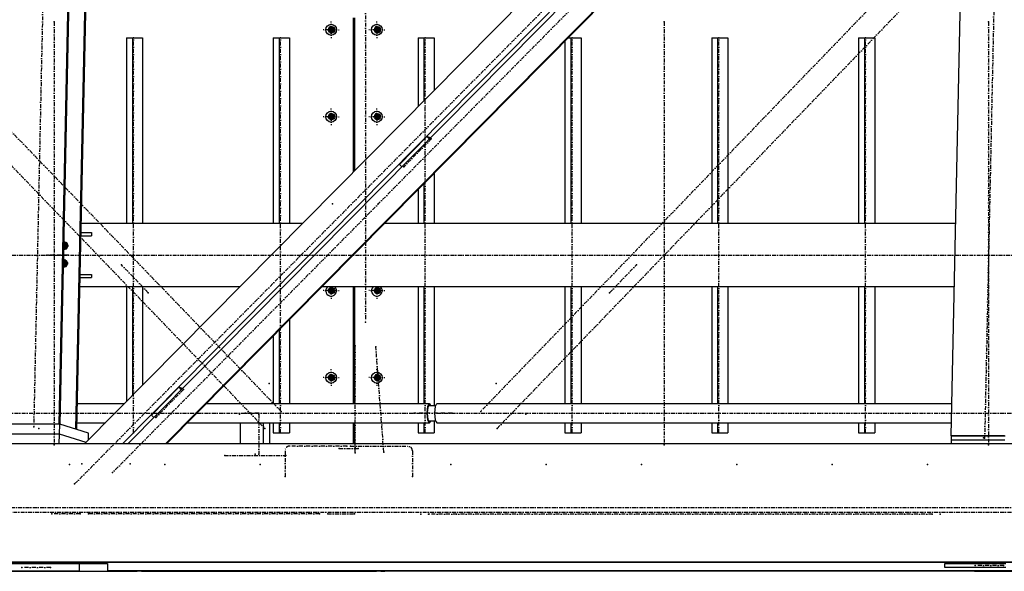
# Model space of a CAD drawing. Header units: millimetres. Extents: x 5305 to 84145, y 9066 to 76599.
# Tile 29 of 158: x 29335 to 31827, y 13103 to 14498. Entities that reach past the tile are written whole.
import ezdxf

# ---------------------------------------------------------------- set-up
doc = ezdxf.new("R2010")
doc.units = ezdxf.units.MM
doc.linetypes.add('STRICHPUNKT2', pattern=[18.5, 10, -4, 0.5, -4])
for name, color, linetype in [('01', 1, 'Continuous'), ('Kante-Höft', 7, 'Continuous'), ('Mitte-Höft', 1, 'Continuous')]:
    doc.layers.add(name, color=color, linetype=linetype)

# ---------------------------------------------------------------- blocks, each defined once
blk = doc.blocks.new('Stahlbau DS')
at = {"layer": 'Kante-Höft'}
for p, q in [((22146.1, -2257.2), (22243.1, 2281.3)), ((19888.6, -2227.3), (19984.3, 2251.4)), ((19891.1, -2228.1), (19986.8, 2250.7)), ((19930.8, -2240.4), (20026.5, 2238.3)), ((19933.3, -2241.2), (20029, 2237.5)), ((22179.1, -27.5), (19952.8, -2277.2)), ((22192, -111), (20048.4, -2277.2)), ((22191.7, -125.1), (20062, -2277.2)), ((22189.6, -223.8), (20157.6, -2277.2)), ((22189.5, -226.3), (20159.9, -2277.2)), ((20576.5, -1229.7), (20574.2, -1220.7)), ((20576.5, -1220.7), (20576.5, -1238.7)), ((20632.8, -1199.7), (20632.8, -1590.1)), ((20634.4, -1588.5), (20634.4, -1199.7)), ((20636.6, -1586.2), (20636.6, -1199.7)), ((20692.3, -1229.7), (20690, -1220.7)), ((20692.3, -1220.7), (20692.3, -1238.7)), ((20576.5, -1229.7), (20565.5, -1229.7)), ((20567.9, -1229.7), (20585.2, -1229.7)), ((20576.5, -1229.7), (20574.2, -1238.7)), ((20575, -1229.7), (20584.7, -1229.7)), ((20575, -1229.7), (20584.7, -1229.7)), ((20576.3, -1229.7), (20584.7, -1229.7)), ((20576.5, -1229.7), (20582.9, -1229.7)), ((20582.2, -1224.6), (20582.2, -1234.9)), ((20582.3, -1234.8), (20582.3, -1224.7)), ((20582.4, -1224.8), (20582.4, -1234.7)), ((20692.3, -1229.7), (20681.3, -1229.7)), ((20683.7, -1229.7), (20701, -1229.7)), ((20692.3, -1229.7), (20690, -1238.7)), ((20690.8, -1229.7), (20700.5, -1229.7)), ((20690.8, -1229.7), (20700.5, -1229.7)), ((20691.8, -1233.3), (20691.8, -1226.1)), ((20692.1, -1229.7), (20700.5, -1229.7)), ((20692.3, -1229.7), (20698.7, -1229.7)), ((20698, -1224.6), (20698, -1234.9)), ((20698.2, -1224.8), (20698.2, -1234.7)), ((20058.8, -1249.7), (20058.8, -1719.7)), ((20058.8, -1249.7), (20073.7, -1249.7)), ((20073.7, -1249.7), (20073.7, -1719.7)), ((20073.7, -1249.7), (20099.7, -1249.7)), ((20099.7, -1249.7), (20099.7, -1719.7)), ((20430.3, -1249.7), (20430.3, -1719.7)), ((20430.3, -1249.7), (20445.2, -1249.7)), ((20445.2, -1249.7), (20445.2, -1719.7)), ((20445.2, -1249.7), (20471.3, -1249.7)), ((20471.3, -1249.7), (20471.3, -1719.7)), ((20797, -1249.7), (20797, -1424.1)), ((20797, -1249.7), (20811.9, -1249.7)), ((20811.9, -1249.7), (20811.9, -1409)), ((20811.9, -1249.7), (20838, -1249.7)), ((20838, -1249.7), (20838, -1382.7)), ((21168.6, -1257.9), (21168.6, -1719.7)), ((21176.7, -1249.7), (21183.5, -1249.7)), ((21183.5, -1249.7), (21183.5, -1719.7)), ((21183.5, -1249.7), (21209.5, -1249.7)), ((21209.5, -1249.7), (21209.5, -1719.7)), ((21540.1, -1249.7), (21540.1, -1719.7)), ((21540.1, -1249.7), (21555, -1249.7)), ((21555, -1249.7), (21555, -1719.7)), ((21555, -1249.7), (21581, -1249.7)), ((21581, -1249.7), (21581, -1719.7)), ((21911.6, -1249.7), (21911.6, -1719.7)), ((21911.6, -1249.7), (21926.5, -1249.7)), ((21926.5, -1249.7), (21926.5, -1719.7)), ((21926.5, -1249.7), (21952.6, -1249.7)), ((21952.6, -1249.7), (21952.6, -1719.7)), ((20576.5, -1449.7), (20574.2, -1440.7)), ((20576.5, -1440.7), (20576.5, -1458.7)), ((20582.2, -1444.6), (20582.2, -1454.9)), ((20582.3, -1454.8), (20582.3, -1444.7)), ((20582.4, -1444.8), (20582.4, -1454.7)), ((20692.3, -1449.7), (20690, -1440.7)), ((20692.3, -1440.7), (20692.3, -1458.7)), ((20698, -1444.6), (20698, -1454.9)), ((20698.2, -1444.8), (20698.2, -1454.7)), ((20576.5, -1449.7), (20565.5, -1449.7)), ((20567.9, -1449.7), (20585.2, -1449.7)), ((20576.5, -1449.7), (20574.2, -1458.7)), ((20575, -1449.7), (20584.7, -1449.7)), ((20575, -1449.7), (20584.7, -1449.7)), ((20576.3, -1449.7), (20584.7, -1449.7)), ((20576.5, -1449.7), (20582.9, -1449.7)), ((20692.3, -1449.7), (20681.3, -1449.7)), ((20683.7, -1449.7), (20701, -1449.7)), ((20692.3, -1449.7), (20690, -1458.7)), ((20690.8, -1449.7), (20700.5, -1449.7)), ((20690.8, -1449.7), (20700.5, -1449.7)), ((20691.8, -1453.3), (20691.8, -1446.1)), ((20692.1, -1449.7), (20700.5, -1449.7)), ((20692.3, -1449.7), (20698.7, -1449.7)), ((20749.5, -1570.4), (20819.3, -1499.9)), ((20828.4, -1502.7), (20819.3, -1499.9)), ((20819.3, -1499.9), (20825.1, -1506)), ((20749.5, -1570.4), (20755.4, -1576.5)), ((20838, -1592), (20838, -1719.7)), ((20811.9, -1618.3), (20811.9, -1719.7)), ((20797, -1633.4), (20797, -1719.7)), ((19943.9, -1742.7), (19970, -1742.7)), ((20504.5, -1719.7), (19944.4, -1719.7)), ((20504.5, -1719.7), (19944.4, -1719.7)), ((19970, -1742.7), (19970, -1750.7)), ((22157.6, -1719.7), (20711.6, -1719.7)), ((22157.6, -1719.7), (20711.6, -1719.7)), ((19900.6, -1787.7), (19901.1, -1763.7)), ((19901.6, -1768.7), (19901.3, -1768.6)), ((19901.6, -1768.7), (19907.2, -1768.7)), ((19907.4, -1783.1), (19907.7, -1769.1)), ((19943.8, -1750.7), (19970, -1750.7)), ((19912.1, -1775.6), (19900.7, -1775.6)), ((19907.7, -1777.8), (19900.7, -1775.7)), ((19912.4, -1775.7), (19900.7, -1775.7)), ((19910.6, -1777.8), (19900.7, -1777.8)), ((19899.6, -1832.5), (19900.1, -1808.6)), ((19900.7, -1813.6), (19900.4, -1813.5)), ((19900.7, -1813.6), (19906.2, -1813.6)), ((19906.4, -1828), (19906.7, -1813.9)), ((19909.7, -1822.6), (19899.7, -1822.6)), ((19906.8, -1822.7), (19899.8, -1820.5)), ((19911.4, -1820.5), (19899.8, -1820.5)), ((19911.2, -1820.5), (19899.8, -1820.5)), ((19941.5, -1856.7), (19970, -1856.7)), ((19941.7, -1848.7), (19970, -1848.7)), ((19970, -1848.7), (19970, -1856.7)), ((20346.1, -1879.7), (19941, -1879.7)), ((20346.1, -1879.7), (19941, -1879.7)), ((20058.8, -1879.7), (20058.8, -2170.1)), ((20073.7, -1879.7), (20073.7, -2155)), ((20099.7, -1879.7), (20099.7, -2128.7)), ((22154.2, -1879.7), (20553.2, -1879.7)), ((22154.2, -1879.7), (20553.2, -1879.7)), ((20576.5, -1889.7), (20565.5, -1889.7)), ((20567.9, -1889.7), (20585.2, -1889.7)), ((20576.5, -1889.7), (20574.2, -1880.7)), ((20576.5, -1889.7), (20574.2, -1898.7)), ((20575, -1889.7), (20584.7, -1889.7)), ((20575, -1889.7), (20584.7, -1889.7)), ((20576.3, -1889.7), (20584.7, -1889.7)), ((20576.5, -1880.7), (20576.5, -1898.7)), ((20576.5, -1889.7), (20582.9, -1889.7)), ((20582.2, -1884.6), (20582.2, -1894.9)), ((20582.3, -1894.8), (20582.3, -1884.7)), ((20582.4, -1884.8), (20582.4, -1894.7)), ((20632.8, -1879.7), (20632.8, -2175.6)), ((20634.4, -2175.6), (20634.4, -1879.7)), ((20636.6, -2175.6), (20636.6, -1879.7)), ((20692.3, -1889.7), (20681.3, -1889.7)), ((20683.7, -1889.7), (20701, -1889.7)), ((20692.3, -1889.7), (20690, -1880.7)), ((20692.3, -1889.7), (20690, -1898.7)), ((20690.8, -1889.7), (20700.5, -1889.7)), ((20690.8, -1889.7), (20700.5, -1889.7)), ((20691.8, -1893.3), (20691.8, -1886.1)), ((20692.1, -1889.7), (20700.5, -1889.7)), ((20692.3, -1880.7), (20692.3, -1898.7)), ((20692.3, -1889.7), (20698.7, -1889.7)), ((20698, -1884.6), (20698, -1894.9)), ((20698.2, -1884.8), (20698.2, -1894.7)), ((20797, -1879.7), (20797, -2175.6)), ((20811.9, -1879.7), (20811.9, -2175.6)), ((20838, -1879.7), (20838, -2180.7)), ((21168.6, -1879.7), (21168.6, -2175.6)), ((21183.5, -1879.7), (21183.5, -2175.6)), ((21209.5, -1879.7), (21209.5, -2175.6)), ((21540.1, -1879.7), (21540.1, -2175.6)), ((21555, -1879.7), (21555, -2175.6)), ((21581, -1879.7), (21581, -2175.6)), ((21911.6, -1879.7), (21911.6, -2175.6)), ((21926.5, -1879.7), (21926.5, -2175.6)), ((21952.6, -1879.7), (21952.6, -2175.6)), ((20471.3, -1962.6), (20471.3, -2175.6)), ((20445.2, -1988.9), (20445.2, -2175.6)), ((20636.6, -1969.7), (20634.4, -1969.7)), ((20636.6, -1969.7), (20634.4, -1969.7)), ((20636.6, -1969.7), (20634.4, -1969.7)), ((20635.5, -1969.7), (20634.4, -1969.7)), ((20430.3, -2003.9), (20430.3, -2175.6)), ((20634.4, -1999.7), (20636.6, -1999.7)), ((20635.5, -1999.7), (20634.4, -1999.7)), ((20636.6, -1999.7), (20634.4, -1999.7)), ((20634.4, -1999.7), (20635.5, -1999.7)), ((20634.4, -2029.7), (20636.6, -2029.7)), ((20634.4, -2029.7), (20635.5, -2029.7)), ((20634.4, -2029.7), (20636.6, -2029.7)), ((20636.6, -2029.7), (20634.4, -2029.7)), ((20576.5, -2109.7), (20565.5, -2109.7)), ((20567.9, -2109.7), (20585.2, -2109.7)), ((20576.5, -2109.7), (20574.2, -2100.7)), ((20576.5, -2109.7), (20574.2, -2118.7)), ((20575.3, -2109.7), (20584.7, -2109.7)), ((20575.3, -2109.7), (20584.7, -2109.7)), ((20576.3, -2109.7), (20584.7, -2109.7)), ((20576.5, -2100.7), (20576.5, -2118.7)), ((20576.5, -2109.7), (20582.9, -2109.7)), ((20582.4, -2104.8), (20582.4, -2114.7)), ((20582.7, -2105), (20582.7, -2114.4)), ((20692.3, -2109.7), (20681.3, -2109.7)), ((20683.7, -2109.7), (20701, -2109.7)), ((20692.3, -2109.7), (20690, -2100.7)), ((20692.3, -2109.7), (20690, -2118.7)), ((20691.1, -2109.7), (20700.5, -2109.7)), ((20691.1, -2109.7), (20700.5, -2109.7)), ((20692.1, -2109.7), (20700.5, -2109.7)), ((20692.3, -2100.7), (20692.3, -2118.7)), ((20692.3, -2109.7), (20698.7, -2109.7)), ((20698.2, -2104.8), (20698.2, -2114.7)), ((20698.5, -2105), (20698.5, -2114.4)), ((20698.7, -2105.3), (20699.4, -2113.4)), ((20121.8, -2204.7), (20191.6, -2134.2)), ((20200.7, -2137), (20191.6, -2134.2)), ((20191.6, -2134.2), (20197.4, -2140.3)), ((20053.4, -2175.6), (19934.7, -2175.6)), ((20825.5, -2175.6), (20260.5, -2175.6)), ((20840.8, -2180.7), (20823.2, -2180.7)), ((22147.8, -2175.6), (20844.8, -2175.6)), ((20121.8, -2204.7), (20127.7, -2210.8)), ((19888.6, -2227.3), (19714.9, -2227.3)), ((19889.9, -2227.7), (19716.2, -2227.7)), ((19891.1, -2228.1), (19888.6, -2227.3)), ((19889.4, -2252.6), (19889.9, -2227.7)), ((19963.1, -2250.5), (19889.9, -2227.7)), ((19933.3, -2241.2), (19930.8, -2240.4)), ((19933.6, -2223.9), (20005.6, -2223.9)), ((20212.7, -2223.9), (20825.5, -2223.9)), ((20347.8, -2277.2), (20347.8, -2223.9)), ((20405.7, -2277.2), (20405.7, -2223.9)), ((20421.4, -2277.2), (20421.4, -2223.9)), ((20430.3, -2223.9), (20430.3, -2249.7)), ((20445.2, -2223.9), (20445.2, -2249.7)), ((20471.3, -2223.9), (20471.3, -2249.7)), ((20632.8, -2223.9), (20632.8, -2277.2)), ((20634.4, -2277.2), (20634.4, -2223.9)), ((20636.6, -2277.2), (20636.6, -2223.9)), ((20797, -2223.9), (20797, -2249.7)), ((20811.9, -2223.9), (20811.9, -2249.7)), ((20823.2, -2218.7), (20840.8, -2218.7)), ((20838, -2218.7), (20838, -2249.7)), ((20844.8, -2223.9), (22146.8, -2223.9)), ((21168.6, -2223.9), (21168.6, -2249.7)), ((21183.5, -2223.9), (21183.5, -2249.7)), ((21209.5, -2223.9), (21209.5, -2249.7)), ((21540.1, -2223.9), (21540.1, -2249.7)), ((21555, -2223.9), (21555, -2249.7)), ((21581, -2223.9), (21581, -2249.7)), ((21911.6, -2223.9), (21911.6, -2249.7)), ((21926.5, -2223.9), (21926.5, -2249.7)), ((21952.6, -2223.9), (21952.6, -2249.7)), ((19889.4, -2252.6), (19715.7, -2252.6)), ((19889.4, -2252.6), (19715.7, -2252.6)), ((19888.8, -2277.2), (19889.4, -2252.6)), ((19956.5, -2273.5), (19889.4, -2252.6)), ((19956.5, -2273.5), (19889.4, -2252.6)), ((19962.7, -2267.2), (19963.1, -2250.5)), ((20430.3, -2249.7), (20445.2, -2249.7)), ((20445.2, -2249.7), (20471.3, -2249.7)), ((20797, -2249.7), (20811.9, -2249.7)), ((20811.9, -2249.7), (20838, -2249.7)), ((21168.6, -2249.7), (21183.5, -2249.7)), ((21183.5, -2249.7), (21209.5, -2249.7)), ((21540.1, -2249.7), (21555, -2249.7)), ((21555, -2249.7), (21581, -2249.7)), ((21911.6, -2249.7), (21926.5, -2249.7)), ((21926.5, -2249.7), (21952.6, -2249.7)), ((22146.1, -2257.2), (22147.4, -2257.6)), ((22281.2, -2257.2), (22146.1, -2257.2)), ((22147, -2277.2), (22147.2, -2267.6)), ((22147.2, -2267.6), (22147.4, -2257.6)), ((22282.3, -2267.6), (22147.2, -2267.6)), ((22282.3, -2267.6), (22147.2, -2267.6)), ((22282.5, -2257.6), (22147.4, -2257.6)), ((23501.5, -2277.2), (11998.5, -2277.2)), ((23495.1, -2576.2), (11992.1, -2576.2)), ((23498.8, -2577.3), (11995.8, -2577.3)), ((19649.5, -2579.7), (19939, -2579.7)), ((19800.4, -2578.7), (19800.1, -2577.3)), ((19810.1, -2578.7), (19800.4, -2578.7)), ((19809.7, -2577.3), (19810.1, -2578.7)), ((19864.3, -2578.7), (19810.1, -2578.7)), ((19864.3, -2578.7), (19864.7, -2577.3)), ((19939, -2579.7), (20011.1, -2579.7)), ((19939, -2579.7), (19939, -2599.7)), ((20011.1, -2579.7), (20011.1, -2599.7)), ((22129.8, -2579.7), (22284.2, -2579.7)), ((22129.8, -2589.7), (22129.8, -2579.7)), ((22284.2, -2589.7), (22129.8, -2589.7)), ((22213, -2578.7), (22212.6, -2577.3)), ((22222.6, -2578.7), (22213, -2578.7)), ((22222.3, -2577.3), (22222.6, -2578.7)), ((22276.9, -2578.7), (22222.6, -2578.7)), ((22276.9, -2578.7), (22277.3, -2577.3)), ((19939, -2599.7), (19649.5, -2599.7)), ((19725.3, -2599.7), (19939, -2599.7)), ((19796.7, -2599.7), (19939, -2599.7)), ((19807.2, -2599.7), (19807.2, -2599.7)), ((19939, -2599.7), (19807.2, -2599.7)), ((19817.7, -2599.7), (19939, -2599.7)), ((19939, -2599.7), (20011.1, -2599.7)), ((23567.2, -2598.6), (20011.1, -2598.6)), ((20011.1, -2599.7), (20014.8, -2599.7)), ((20014.8, -2599.7), (20011.1, -2599.7)), ((23570.9, -2599.7), (20011.1, -2599.7)), ((20011.1, -2599.7), (20014.8, -2599.7)), ((20011.1, -2599.7), (20014.8, -2599.7)), ((20014.8, -2599.7), (20014.8, -2599.7)), ((20014.8, -2599.7), (20086.2, -2599.7)), ((20096.7, -2599.7), (20086.2, -2599.7)), ((20086.2, -2599.7), (20086.2, -2599.7)), ((20086.2, -2599.7), (20086.2, -2599.7)), ((20096.7, -2599.7), (20096.7, -2599.7)), ((20096.7, -2599.7), (20096.7, -2599.7)), ((20096.7, -2599.7), (20107.2, -2599.7)), ((20107.2, -2599.7), (20107.2, -2599.7)), ((20107.2, -2599.7), (20691.9, -2599.7)), ((20402.4, -2599.7), (20691.9, -2599.7)), ((20412.9, -2599.7), (20412.9, -2599.7)), ((20691.9, -2599.7), (20412.9, -2599.7)), ((20423.4, -2599.7), (20691.9, -2599.7)), ((20702.4, -2599.7), (20691.9, -2599.7)), ((20691.9, -2599.7), (20691.9, -2599.7)), ((20691.9, -2599.7), (20691.9, -2599.7)), ((20702.4, -2599.7), (20702.4, -2599.7)), ((20702.4, -2599.7), (20712.9, -2599.7)), ((20712.9, -2599.7), (20712.9, -2599.7)), ((20781, -2599.7), (20712.9, -2599.7)), ((22205.4, -2599.7), (20781, -2599.7)), ((22205.4, -2599.7), (20781, -2599.7)), ((20781, -2599.7), (20781, -2599.7)), ((22205.4, -2599.7), (22205.4, -2599.7)), ((22205.4, -2599.7), (22359.8, -2599.7))]:
    blk.add_line(p, q, dxfattribs=at)
for centre, major_axis in [((20576.8, -1229.7), (0, -14)), ((20692.6, -1229.7), (0, -14)), ((20578.4, -1229.7), (0, -8)), ((20694.2, -1229.7), (0, -8)), ((20576.8, -1449.7), (0, -14)), ((20578.4, -1449.7), (0, -8)), ((20692.6, -1449.7), (0, -14)), ((20694.2, -1449.7), (0, -8)), ((20578.4, -1889.7), (0, -8)), ((20694.2, -1889.7), (0, -8)), ((20576.8, -2109.7), (0, -14)), ((20578.4, -2109.7), (0, -8)), ((20692.6, -2109.7), (0, -14)), ((20694.2, -2109.7), (0, -8))]:
    blk.add_ellipse(centre, major_axis=major_axis, ratio=0.965016, dxfattribs=at)
for centre, major_axis, ratio, start_param, end_param in [((20578.4, -1229.7), (0, -6.5), 0.965016, 3.141593, 6.283185), ((20581.3, -1229.7), (0, -6.5), 0.965016, 3.373562, 6.051216), ((20578.4, -1229.7), (0, -6.5), 0.965016, 0, 3.141593), ((20694.2, -1229.7), (0, -6.5), 0.965016, 3.141593, 6.283185), ((20697.1, -1229.7), (0, -6.5), 0.965016, 3.373562, 6.051216), ((20694.2, -1229.7), (0, -6.5), 0.965016, 0, 3.141593), ((20578.4, -1449.7), (0, -6.5), 0.965016, 3.141593, 6.283185), ((20581.3, -1449.7), (0, -6.5), 0.965016, 3.373562, 6.051216), ((20578.4, -1449.7), (0, -6.5), 0.965016, 0, 3.141593), ((20694.2, -1449.7), (0, -6.5), 0.965016, 3.141593, 6.283185), ((20697.1, -1449.7), (0, -6.5), 0.965016, 3.373562, 6.051216), ((20694.2, -1449.7), (0, -6.5), 0.965016, 0, 3.141593), ((19902.1, -1776.1), (-2.67, -8.59), 0.961825, 0.130555, 3.141593), ((19902.1, -1776.1), (-2.67, -8.59), 0.961825, 3.141593, 3.592296), ((19904.6, -1776.9), (-2.67, -8.59), 0.961825, 3.29233, 3.895777), ((19901.4, -1777.7), (-2.67, -8.59), 0.961825, 3.432222, 3.487723), ((19904.6, -1776.9), (-2.67, -8.59), 0.961825, 6.110259, 6.132448), ((19901.2, -1820.9), (-2.67, -8.59), 0.961825, 0.130555, 3.141593), ((19903.6, -1821.7), (-2.67, -8.59), 0.961825, 3.29233, 3.895777), ((19901.2, -1820.9), (-2.67, -8.59), 0.961825, 3.141593, 3.592296), ((19900.5, -1822.5), (-2.67, -8.59), 0.961825, 3.432222, 3.487723), ((19903.6, -1821.7), (-2.67, -8.59), 0.961825, 6.110259, 6.132448), ((20576.8, -1889.7), (0, -14), 0.965016, 3.916786, 8.649585), ((20578.4, -1889.7), (0, -6.5), 0.965016, 3.141593, 6.283185), ((20581.3, -1889.7), (0, -6.5), 0.965016, 3.373562, 6.051216), ((20578.4, -1889.7), (0, -6.5), 0.965016, 0, 3.141593), ((20692.6, -1889.7), (0, -14), 0.965016, 3.916786, 8.649585), ((20694.2, -1889.7), (0, -6.5), 0.965016, 3.141593, 6.283185), ((20697.1, -1889.7), (0, -6.5), 0.965016, 3.373562, 6.051216), ((20694.2, -1889.7), (0, -6.5), 0.965016, 0, 3.141593), ((20578.4, -2109.7), (0, -6.5), 0.965016, 3.141593, 6.283185), ((20581.5, -2109.7), (0, -6.5), 0.965016, 3.395094, 6.029684), ((20578.4, -2109.7), (0, -6.5), 0.965016, 0, 3.141593), ((20694.2, -2109.7), (0, -6.5), 0.965016, 3.141593, 6.283185), ((20697.3, -2109.7), (0, -6.5), 0.965016, 3.395094, 6.029684), ((20694.2, -2109.7), (0, -6.5), 0.965016, 0, 3.141593), ((20825.5, -2199.7), (0, -24.1), 0.262189, 3.141593, 6.283185), ((20825.5, -2199.7), (0, -20.9), 0.262189, 3.141593, 6.283185), ((20825.5, -2199.7), (0, -24.1), 0.262189, 2.476322, 3.141593), ((20825.5, -2199.7), (0, -20.9), 0.262189, 2.711893, 3.141593), ((20844.8, -2199.7), (0, -24.1), 0.262189, 3.141593, 6.283185), ((20825.5, -2199.7), (0, -24.1), 0.262189, 0, 0.665271), ((20825.5, -2199.7), (0, -20.9), 0.262189, 0, 0.4297)]:
    blk.add_ellipse(centre, major_axis=major_axis, ratio=ratio, start_param=start_param, end_param=end_param, dxfattribs=at)
for p in [(19876.1, -1209.7), (21420.1, -1209.7), (22240.4, -1209.7), (20580.5, -1229.7), (20696.3, -1229.7), (20076.8, -1249.7), (20448.4, -1249.7), (20815.1, -1249.7), (21186.6, -1249.7), (21558.1, -1249.7), (21929.7, -1249.7), (20580.5, -1449.7), (20696.3, -1449.7), (20830.4, -1505.8), (20760.7, -1576.3), (20580.5, -1669.7), (20696.3, -1669.7), (19857.3, -1799.7), (19858.5, -1800.1), (19912.1, -1799.7), (20045.9, -1824.1), (21349.9, -1824.1), (20580.5, -1889.7), (20696.3, -1889.7), (20114.1, -1894.8), (21281.7, -1894.8), (20663.8, -1969.7), (20663.8, -1969.7), (20637.9, -2029.7), (20690, -2031.4), (20576.8, -2109.7), (20580.5, -2109.7), (20692.6, -2109.7), (20696.3, -2109.7), (20202.8, -2140.1), (20420.4, -2124.6), (20994.3, -2124.6), (20133, -2210.6), (20345.3, -2202.4), (20358.9, -2199.7), (20393.5, -2199.7), (20393.8, -2202.7), (20450.5, -2195), (20786.9, -2199.7), (20825.5, -2199.7), (20844.8, -2199.7), (20883.4, -2199.7), (20955.6, -2195), (21069.4, -2202.4), (19824.1, -2234.3), (19837, -2238.3), (20409, -2238), (20997.1, -2238), (20076.8, -2249.7), (20448.4, -2249.7), (20815.1, -2249.7), (21186.6, -2249.7), (21558.1, -2249.7), (21929.7, -2249.7), (22228, -2261.7), (22231, -2262.6), (19876.1, -2279.7), (20597.2, -2288.7), (20616.5, -2282.7), (20626.2, -2282.7), (20645.5, -2288.7), (21420.1, -2279.7), (22240.4, -2279.7), (20307.4, -2306.7), (20384.6, -2303.7), (20393.8, -2303.7), (20461.8, -2306.7), (20637.9, -2299.7), (20710.2, -2298.1), (19914.6, -2329.7), (19914.6, -2329.7), (19945.7, -2328.1), (20068.5, -2328.1), (20155.9, -2329.7), (20155.9, -2329.7), (20397.1, -2329.7), (20397.1, -2329.7), (20879.6, -2329.7), (21120.9, -2329.7), (21362.1, -2329.7), (21603.4, -2329.7), (21844.7, -2329.7), (22085.9, -2329.7), (20023.4, -2350.1), (20460.2, -2359.7), (20782.5, -2359.7), (19927.7, -2378.7), (19870.1, -2454.7), (19941.5, -2454.7), (19962.5, -2454.7), (19962.5, -2454.7), (20547.1, -2454.7), (20547.1, -2454.7), (20568.1, -2454.7), (20636.3, -2454.7), (20803.7, -2455.2), (20823.7, -2455.2), (20894, -2455.2), (22028.2, -2455.2), (22098.5, -2455.2), (22118.5, -2455.2), (19794.3, -2589.7), (19866.4, -2589.7), (22207, -2584.7), (22279.1, -2584.7)]:
    blk.add_point(p, dxfattribs=at)
at = {"layer": 'Mitte-Höft', "linetype": 'STRICHPUNKT2'}
for p, q in [((24696.3, 2371.8), (20023.4, -2350.1)), ((19927.7, -2378.7), (24600.5, 2343.2)), ((22328, 2275.9), (22231, -2262.6)), ((19919.8, 2244.5), (19824.1, -2234.3)), ((20450.5, -2195), (16172, 2238.5)), ((16130.5, 2195.6), (20409, -2238)), ((20663.8, 1970.3), (20663.8, -1969.7)), ((23023.2, -52.5), (20955.6, -2195)), ((20997.1, -2238), (23064.7, -95.5)), ((19876.1, -1209.7), (19876.1, -2279.7)), ((20576.8, -1229.7), (20576.8, -1208.7)), ((20692.6, -1229.7), (20692.6, -1208.7)), ((21420.1, -1209.7), (21420.1, -2279.7)), ((22240.4, -1209.7), (22240.4, -2279.7)), ((20576.8, -1229.7), (20556.5, -1229.7)), ((20578.4, -1229.7), (20570.7, -1229.7)), ((20578.4, -1229.7), (20570.7, -1229.7)), ((20581.3, -1229.7), (20575, -1229.7)), ((20575, -1229.7), (20580.2, -1229.7)), ((20576.8, -1229.7), (20597.1, -1229.7)), ((20576.8, -1229.7), (20576.8, -1250.7)), ((20577.5, -1229.7), (20582.1, -1229.7)), ((20578.4, -1229.7), (20578.4, -1221.7)), ((20578.4, -1229.7), (20578.4, -1221.7)), ((20578.4, -1229.7), (20586.1, -1229.7)), ((20578.4, -1229.7), (20578.4, -1237.7)), ((20578.4, -1229.7), (20586.1, -1229.7)), ((20578.4, -1229.7), (20578.4, -1237.7)), ((20581.3, -1229.7), (20581.3, -1224)), ((20581.3, -1229.7), (20584.7, -1229.7)), ((20581.3, -1229.7), (20581.3, -1235.5)), ((20692.6, -1229.7), (20672.3, -1229.7)), ((20694.2, -1229.7), (20686.5, -1229.7)), ((20694.2, -1229.7), (20686.5, -1229.7)), ((20697.1, -1229.7), (20690.8, -1229.7)), ((20690.8, -1229.7), (20696, -1229.7)), ((20692.6, -1229.7), (20712.9, -1229.7)), ((20692.6, -1229.7), (20692.6, -1250.7)), ((20693.3, -1229.7), (20697.9, -1229.7)), ((20694.2, -1229.7), (20694.2, -1221.7)), ((20694.2, -1229.7), (20694.2, -1221.7)), ((20694.2, -1229.7), (20701.9, -1229.7)), ((20694.2, -1229.7), (20694.2, -1237.7)), ((20694.2, -1229.7), (20701.9, -1229.7)), ((20694.2, -1229.7), (20694.2, -1237.7)), ((20697.1, -1229.7), (20697.1, -1224)), ((20697.1, -1229.7), (20700.5, -1229.7)), ((20697.1, -1229.7), (20697.1, -1235.5)), ((20076.8, -2249.7), (20076.8, -1249.7)), ((20448.4, -2249.7), (20448.4, -1249.7)), ((20815.1, -2249.7), (20815.1, -1249.7)), ((21186.6, -2249.7), (21186.6, -1249.7)), ((21558.1, -2249.7), (21558.1, -1249.7)), ((21929.7, -2249.7), (21929.7, -1249.7)), ((20576.8, -1449.7), (20576.8, -1428.7)), ((20578.4, -1449.7), (20578.4, -1441.7)), ((20578.4, -1449.7), (20578.4, -1441.7)), ((20581.3, -1449.7), (20581.3, -1444)), ((20692.6, -1449.7), (20692.6, -1428.7)), ((20694.2, -1449.7), (20694.2, -1441.7)), ((20694.2, -1449.7), (20694.2, -1441.7)), ((20697.1, -1449.7), (20697.1, -1444)), ((20576.8, -1449.7), (20556.5, -1449.7)), ((20578.4, -1449.7), (20570.7, -1449.7)), ((20578.4, -1449.7), (20570.7, -1449.7)), ((20581.3, -1449.7), (20575, -1449.7)), ((20575, -1449.7), (20580.2, -1449.7)), ((20576.8, -1449.7), (20597.1, -1449.7)), ((20576.8, -1449.7), (20576.8, -1470.7)), ((20577.5, -1449.7), (20582.1, -1449.7)), ((20578.4, -1449.7), (20586.1, -1449.7)), ((20578.4, -1449.7), (20578.4, -1457.7)), ((20578.4, -1449.7), (20586.1, -1449.7)), ((20578.4, -1449.7), (20578.4, -1457.7)), ((20581.3, -1449.7), (20584.7, -1449.7)), ((20581.3, -1449.7), (20581.3, -1455.5)), ((20692.6, -1449.7), (20672.3, -1449.7)), ((20694.2, -1449.7), (20686.5, -1449.7)), ((20694.2, -1449.7), (20686.5, -1449.7)), ((20697.1, -1449.7), (20690.8, -1449.7)), ((20690.8, -1449.7), (20696, -1449.7)), ((20692.6, -1449.7), (20712.9, -1449.7)), ((20692.6, -1449.7), (20692.6, -1470.7)), ((20693.3, -1449.7), (20697.9, -1449.7)), ((20694.2, -1449.7), (20701.9, -1449.7)), ((20694.2, -1449.7), (20694.2, -1457.7)), ((20694.2, -1449.7), (20701.9, -1449.7)), ((20694.2, -1449.7), (20694.2, -1457.7)), ((20697.1, -1449.7), (20700.5, -1449.7)), ((20697.1, -1449.7), (20697.1, -1455.5)), ((20830.4, -1505.8), (20760.7, -1576.3)), ((19901.3, -1785), (19901.6, -1768.7)), ((19902.1, -1776.1), (19902.4, -1762.6)), ((19904.6, -1776.9), (19904.8, -1767.9)), ((19902.1, -1776.1), (19900.7, -1776.1)), ((19910.8, -1776.9), (19900.7, -1776.9)), ((19904.6, -1776.9), (19900.7, -1776.9)), ((19902.6, -1778), (19900.7, -1777.5)), ((19910.6, -1777.7), (19900.7, -1777.7)), ((19905.8, -1777.2), (19900.9, -1775.7)), ((19902.1, -1776.1), (19901.8, -1789.6)), ((19902.1, -1776.1), (19915.1, -1776.1)), ((19904.6, -1776.9), (19904.4, -1784.7)), ((19904.6, -1776.9), (19910.8, -1776.9)), ((19910.7, -1777), (19909.2, -1776.5)), ((19910.3, -1778.8), (19910.5, -1773.4)), ((12091.3, -1799.7), (23671.5, -1799.7)), ((19912.1, -1799.7), (19857.3, -1799.7)), ((19900.3, -1829.9), (19900.7, -1813.6)), ((19901.2, -1820.9), (19901.4, -1807.5)), ((19903.6, -1821.7), (19903.8, -1812.8)), ((19909.4, -1823.6), (19909.5, -1818.3)), ((19901.6, -1822.9), (19899.7, -1822.3)), ((19909.7, -1822.5), (19899.7, -1822.5)), ((19901.2, -1820.9), (19899.8, -1820.9)), ((19909.8, -1821.7), (19899.8, -1821.7)), ((19903.6, -1821.7), (19899.8, -1821.7)), ((19904.8, -1822.1), (19900, -1820.6)), ((19901.2, -1820.9), (19900.9, -1834.4)), ((19901.2, -1820.9), (19914.2, -1820.9)), ((19903.6, -1821.7), (19903.5, -1829.5)), ((19903.6, -1821.7), (19909.8, -1821.7)), ((19909.8, -1821.8), (19908.3, -1821.4)), ((20114.1, -1894.8), (20045.9, -1824.1)), ((21281.7, -1894.8), (21349.9, -1824.1)), ((20576.8, -1889.7), (20556.5, -1889.7)), ((20578.4, -1889.7), (20570.7, -1889.7)), ((20578.4, -1889.7), (20570.7, -1889.7)), ((20581.3, -1889.7), (20575, -1889.7)), ((20575, -1889.7), (20580.2, -1889.7)), ((20576.8, -1889.7), (20576.8, -1879.7)), ((20576.8, -1889.7), (20597.1, -1889.7)), ((20576.8, -1889.7), (20576.8, -1910.7)), ((20577.5, -1889.7), (20582.1, -1889.7)), ((20578.4, -1889.7), (20578.4, -1881.7)), ((20578.4, -1889.7), (20578.4, -1881.7)), ((20578.4, -1889.7), (20586.1, -1889.7)), ((20578.4, -1889.7), (20578.4, -1897.7)), ((20578.4, -1889.7), (20586.1, -1889.7)), ((20578.4, -1889.7), (20578.4, -1897.7)), ((20581.3, -1889.7), (20581.3, -1884)), ((20581.3, -1889.7), (20584.7, -1889.7)), ((20581.3, -1889.7), (20581.3, -1895.5)), ((20692.6, -1889.7), (20672.3, -1889.7)), ((20694.2, -1889.7), (20686.5, -1889.7)), ((20694.2, -1889.7), (20686.5, -1889.7)), ((20697.1, -1889.7), (20690.8, -1889.7)), ((20690.8, -1889.7), (20696, -1889.7)), ((20692.6, -1889.7), (20692.6, -1879.7)), ((20692.6, -1889.7), (20712.9, -1889.7)), ((20692.6, -1889.7), (20692.6, -1910.7)), ((20693.3, -1889.7), (20697.9, -1889.7)), ((20694.2, -1889.7), (20694.2, -1881.7)), ((20694.2, -1889.7), (20694.2, -1881.7)), ((20694.2, -1889.7), (20701.9, -1889.7)), ((20694.2, -1889.7), (20694.2, -1897.7)), ((20694.2, -1889.7), (20701.9, -1889.7)), ((20694.2, -1889.7), (20694.2, -1897.7)), ((20697.1, -1889.7), (20697.1, -1884)), ((20697.1, -1889.7), (20700.5, -1889.7)), ((20697.1, -1889.7), (20697.1, -1895.5)), ((20637.9, -2299.7), (20637.9, -2029.7)), ((20710.2, -2298.1), (20690, -2031.4)), ((20576.8, -2109.7), (20576.8, -2088.7)), ((20692.6, -2109.7), (20692.6, -2088.7)), ((20576.8, -2109.7), (20556.5, -2109.7)), ((20578.4, -2109.7), (20570.7, -2109.7)), ((20578.4, -2109.7), (20570.7, -2109.7)), ((20575, -2109.7), (20580.2, -2109.7)), ((20581.5, -2109.7), (20575.3, -2109.7)), ((20576.8, -2109.7), (20597.1, -2109.7)), ((20576.8, -2109.7), (20576.8, -2130.7)), ((20577.5, -2109.7), (20582.4, -2109.7)), ((20578.4, -2109.7), (20578.4, -2101.7)), ((20578.4, -2109.7), (20578.4, -2101.7)), ((20578.4, -2109.7), (20586.1, -2109.7)), ((20578.4, -2109.7), (20578.4, -2117.7)), ((20578.4, -2109.7), (20586.1, -2109.7)), ((20578.4, -2109.7), (20578.4, -2117.7)), ((20581.5, -2109.7), (20581.5, -2104.1)), ((20581.5, -2109.7), (20584.7, -2109.7)), ((20581.5, -2109.7), (20581.5, -2115.4)), ((20692.6, -2109.7), (20672.3, -2109.7)), ((20694.2, -2109.7), (20686.5, -2109.7)), ((20694.2, -2109.7), (20686.5, -2109.7)), ((20690.8, -2109.7), (20696, -2109.7)), ((20697.3, -2109.7), (20691.1, -2109.7)), ((20692.6, -2109.7), (20712.9, -2109.7)), ((20692.6, -2109.7), (20692.6, -2130.7)), ((20693.3, -2109.7), (20698.2, -2109.7)), ((20694.2, -2109.7), (20694.2, -2101.7)), ((20694.2, -2109.7), (20694.2, -2101.7)), ((20694.2, -2109.7), (20701.9, -2109.7)), ((20694.2, -2109.7), (20694.2, -2117.7)), ((20694.2, -2109.7), (20701.9, -2109.7)), ((20694.2, -2109.7), (20694.2, -2117.7)), ((20697.3, -2109.7), (20697.3, -2104.1)), ((20697.3, -2109.7), (20700.5, -2109.7)), ((20697.3, -2109.7), (20697.3, -2115.4)), ((20202.8, -2140.1), (20133, -2210.6)), ((16019.7, -2199.7), (20825.5, -2199.7)), ((20393.5, -2199.7), (20358.9, -2199.7)), ((20393.8, -2202.7), (20393.8, -2303.7)), ((20883.4, -2199.7), (20786.9, -2199.7)), ((20844.8, -2199.7), (25650.5, -2199.7)), ((20616.5, -2282.7), (20471.8, -2282.7)), ((20597.2, -2288.7), (20645.5, -2288.7)), ((20626.2, -2282.7), (20770.9, -2282.7)), ((20307.4, -2306.7), (20461.8, -2306.7)), ((20460.2, -2294.7), (20460.2, -2359.7)), ((20782.5, -2294.7), (20782.5, -2359.7)), ((12033.2, -2438.4), (23536.2, -2438.4)), ((12872.1, -2449.7), (24375.1, -2449.7)), ((19941.5, -2454.7), (19870.1, -2454.7)), ((20547.1, -2454.7), (19962.5, -2454.7)), ((20568.1, -2454.7), (20636.3, -2454.7)), ((22098.5, -2455.2), (20823.7, -2455.2)), ((19866.4, -2589.7), (19794.3, -2589.7)), ((22279.1, -2584.7), (22207, -2584.7))]:
    blk.add_line(p, q, dxfattribs=at)
for centre, start_param, end_param in [((20471.8, -2294.7), 3.141593, 4.712389), ((20770.9, -2294.7), 1.570796, 3.141593)]:
    blk.add_ellipse(centre, major_axis=(0, -12), ratio=0.965016, start_param=start_param, end_param=end_param, dxfattribs=at)

msp = doc.modelspace()

# ---------------------------------------------------------------- block references
at = {"layer": '01'}
msp.add_blockref('Stahlbau DS', (9546.7, 15702.4), dxfattribs=at)

doc.saveas('drawing.dxf')
